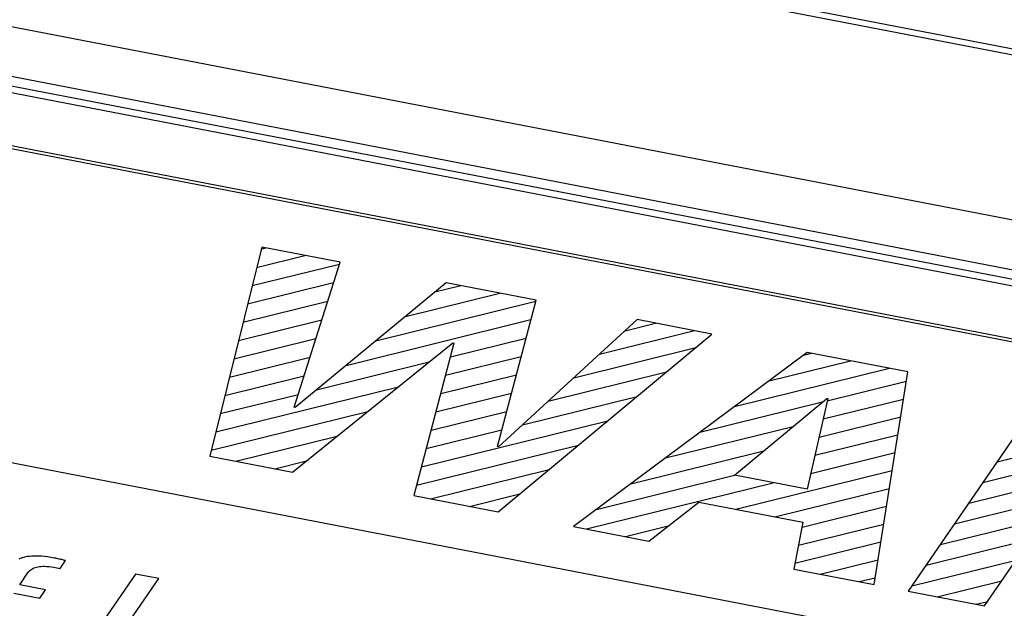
# Model space of a CAD drawing. Extents: x -841 to -216, y -127 to 601.
# Tile 153 of 201: x -333.7 to -325.3, y 513.29 to 518.3. Entities that reach past the tile are written whole.
import ezdxf

# ---------------------------------------------------------------- set-up
doc = ezdxf.new("R2010")
doc.units = 0
doc.header["$LTSCALE"] = 23.1
doc.layers.add('HEATSINK_AM_0', color=7, linetype='CONTINUOUS')

msp = doc.modelspace()

# ---------------------------------------------------------------- linework, layer by layer
at = {"layer": 'HEATSINK_AM_0', "color": 7}
for p, q in [((-281.7437, 509.6108), (-357.1239, 524.1493)), ((-282.1032, 509.7313), (-356.6508, 524.1091)), ((-352.7053, 521.8923), (-287.8664, 509.3869)), ((-352.8079, 521.4884), (-287.969, 508.9831)), ((-287.969, 508.8983), (-352.8079, 521.4036)), ((-287.5847, 508.768), (-352.8934, 521.364)), ((-288.6901, 508.529), (-337.5951, 517.9613)), ((-288.7055, 508.5066), (-337.5951, 517.9358)), ((-331.6351, 516.3624), (-332.078, 514.5806)), ((-331.6394, 516.3451), (-331.5982, 516.3553)), ((-330.9671, 516.2335), (-331.6351, 516.3624)), ((-331.6781, 516.1893), (-331.266, 516.2912)), ((-331.7168, 516.0336), (-330.9721, 516.2176)), ((-331.3572, 514.9976), (-330.9671, 516.2335)), ((-331.7556, 515.8778), (-331.0222, 516.0591)), ((-330.0621, 516.059), (-331.3487, 514.9959)), ((-330.1571, 515.9805), (-329.937, 516.0349)), ((-329.295, 515.911), (-330.0621, 516.059)), ((-330.4094, 515.772), (-329.6048, 515.9708)), ((-331.7943, 515.7221), (-331.0722, 515.9005)), ((-330.6618, 515.5634), (-329.2978, 515.9005)), ((-329.6249, 514.6634), (-329.295, 515.911)), ((-331.833, 515.5664), (-331.1222, 515.742)), ((-330.9142, 515.3549), (-329.3391, 515.7441)), ((-328.4331, 515.7448), (-329.6163, 514.6618)), ((-328.5366, 515.65), (-328.2759, 515.7145)), ((-327.7953, 515.6218), (-328.4331, 515.7448)), ((-329.6174, 514.106), (-327.7953, 515.6218)), ((-328.7554, 515.4498), (-327.9436, 515.6504)), ((-339.2305, 515.5802), (-290.3255, 506.148)), ((-331.8717, 515.4106), (-331.1723, 515.5835)), ((-331.3713, 514.4442), (-330.0044, 515.5461)), ((-329.9957, 515.5445), (-330.337, 514.2448)), ((-330.0263, 515.4281), (-329.3805, 515.5877)), ((-330.0044, 515.5461), (-329.9957, 515.5445)), ((-328.9741, 515.2496), (-327.9337, 515.5067)), ((-331.9104, 515.2549), (-331.2223, 515.4249)), ((-330.0673, 515.2718), (-329.4219, 515.4313)), ((-326.9824, 515.465), (-328.9769, 513.9824)), ((-327.0138, 515.4416), (-326.9469, 515.4582)), ((-326.1248, 515.2996), (-326.9824, 515.465)), ((-331.1666, 515.1463), (-330.2058, 515.3838)), ((-327.3084, 515.2227), (-326.6147, 515.3941)), ((-331.9491, 515.0991), (-331.2724, 515.2664)), ((-330.1084, 515.1155), (-329.4632, 515.2749)), ((-329.1928, 515.0494), (-328.1836, 515.2988)), ((-327.603, 515.0037), (-326.2825, 515.33)), ((-326.4126, 513.4879), (-326.1248, 515.2996)), ((-332.0266, 514.7877), (-330.4673, 515.173)), ((-326.8126, 515.0528), (-326.1375, 515.2197)), ((-331.9878, 514.9434), (-331.3224, 515.1078)), ((-330.1494, 514.9592), (-329.5046, 515.1185)), ((-329.4116, 514.8492), (-328.4336, 515.0908)), ((-327.8975, 514.7848), (-326.8542, 515.0426)), ((-327.6036, 514.4185), (-326.817, 515.0736)), ((-326.8083, 515.0719), (-326.9831, 514.2988)), ((-326.8476, 514.898), (-326.1617, 515.0675)), ((-326.817, 515.0736), (-326.8083, 515.0719)), ((-324.9888, 515.0805), (-326.1212, 513.4317)), ((-332.0653, 514.6319), (-330.7288, 514.9622)), ((-331.3487, 514.9959), (-331.3572, 514.9976)), ((-330.1905, 514.8029), (-329.5459, 514.9621)), ((-330.2725, 514.4902), (-328.6835, 514.8829)), ((-328.1921, 514.5658), (-327.1038, 514.8347)), ((-326.8826, 514.7432), (-326.1859, 514.9154)), ((-325.3643, 514.5337), (-323.9569, 514.8815)), ((-331.8554, 514.5376), (-330.9903, 514.7514)), ((-330.2315, 514.6465), (-329.5873, 514.8057)), ((-326.9176, 514.5884), (-326.21, 514.7632)), ((-330.3136, 514.3339), (-328.9334, 514.675)), ((-329.6163, 514.6618), (-329.6249, 514.6634)), ((-328.4867, 514.3468), (-327.3534, 514.6269)), ((-326.9526, 514.4336), (-326.2342, 514.6111)), ((-332.078, 514.5806), (-331.3713, 514.4442)), ((-331.5232, 514.4735), (-331.2518, 514.5406)), ((-325.4852, 514.3576), (-324.5977, 514.577)), ((-330.1942, 514.2172), (-329.1834, 514.467)), ((-328.7812, 514.1279), (-327.603, 514.419)), ((-326.9831, 514.2988), (-327.6036, 514.4185)), ((-327.5926, 514.1293), (-326.2584, 514.4589)), ((-328.8653, 513.9609), (-327.2723, 514.3546)), ((-325.6062, 514.1816), (-324.7186, 514.4009)), ((-329.862, 514.1532), (-329.4333, 514.2591)), ((-327.2603, 514.0652), (-326.2825, 514.3068)), ((-330.337, 514.2448), (-329.6174, 514.106)), ((-328.3347, 513.8586), (-327.907, 514.1899)), ((-327.907, 514.1899), (-327.0192, 514.0187)), ((-325.848, 513.8295), (-324.4441, 514.1764)), ((-325.7271, 514.0055), (-324.7942, 514.2361)), ((-327.0275, 513.9765), (-326.3067, 514.1546)), ((-327.0192, 514.0187), (-327.0979, 513.62)), ((-327.0578, 513.8229), (-326.3309, 514.0025)), ((-328.9769, 513.9824), (-328.3347, 513.8586)), ((-328.5331, 513.8968), (-328.1693, 513.9867)), ((-325.4705, 513.3062), (-325.0015, 513.989)), ((-327.0882, 513.6692), (-326.3551, 513.8504)), ((-325.9689, 513.6534), (-325.0813, 513.8727)), ((-333.6932, 513.7105), (-333.7071, 513.7051)), ((-333.6787, 513.7153), (-333.6932, 513.7105)), ((-333.6636, 513.7193), (-333.6787, 513.7153)), ((-333.6478, 513.7227), (-333.6636, 513.7193)), ((-333.6313, 513.7255), (-333.6478, 513.7227)), ((-333.6139, 513.7276), (-333.6313, 513.7255)), ((-333.5956, 513.7291), (-333.6139, 513.7276)), ((-333.5763, 513.73), (-333.5956, 513.7291)), ((-333.556, 513.7301), (-333.5763, 513.73)), ((-333.5344, 513.7295), (-333.556, 513.7301)), ((-333.5115, 513.7281), (-333.5344, 513.7295)), ((-333.4872, 513.7259), (-333.5115, 513.7281)), ((-333.4612, 513.7228), (-333.4872, 513.7259)), ((-333.4334, 513.7187), (-333.4612, 513.7228)), ((-333.4034, 513.7136), (-333.4334, 513.7187)), ((-333.3901, 513.7111), (-333.4034, 513.7136)), ((-333.3615, 513.7052), (-333.3901, 513.7111)), ((-333.3493, 513.7024), (-333.3615, 513.7052)), ((-333.3547, 513.6241), (-333.3084, 513.6914)), ((-333.338, 513.6997), (-333.3493, 513.7024)), ((-333.3167, 513.6939), (-333.338, 513.6997)), ((-333.3084, 513.6914), (-333.3167, 513.6939)), ((-326.8719, 513.5765), (-326.3792, 513.6982)), ((-326.0898, 513.4774), (-325.2023, 513.6967)), ((-333.6984, 513.4861), (-333.6309, 513.5842)), ((-333.6309, 513.5842), (-333.6279, 513.5886)), ((-333.6279, 513.5886), (-333.6203, 513.598)), ((-333.6203, 513.598), (-333.6124, 513.6061)), ((-333.6124, 513.6061), (-333.6041, 513.6131)), ((-333.6041, 513.6131), (-333.5955, 513.6193)), ((-333.5955, 513.6193), (-333.5863, 513.6246)), ((-333.5863, 513.6246), (-333.5766, 513.6292)), ((-333.5766, 513.6292), (-333.5663, 513.6331)), ((-333.5663, 513.6331), (-333.5553, 513.6364)), ((-333.5553, 513.6364), (-333.5435, 513.639)), ((-333.5435, 513.639), (-333.5309, 513.6411)), ((-333.5309, 513.6411), (-333.5241, 513.6419)), ((-333.5241, 513.6419), (-333.5171, 513.6425)), ((-333.5171, 513.6425), (-333.5023, 513.6432)), ((-333.5023, 513.6432), (-333.4863, 513.6432)), ((-333.4863, 513.6432), (-333.4688, 513.6425)), ((-333.4688, 513.6425), (-333.4498, 513.6409)), ((-333.4498, 513.6409), (-333.4291, 513.6383)), ((-333.4291, 513.6383), (-333.4065, 513.6347)), ((-333.4065, 513.6347), (-333.3817, 513.63)), ((-333.3817, 513.63), (-333.3547, 513.6241)), ((-332.7116, 513.5763), (-333.2778, 512.7519)), ((-332.5133, 513.5381), (-332.7116, 513.5763)), ((-327.0979, 513.62), (-326.4126, 513.4879)), ((-333.0796, 512.7137), (-332.5133, 513.5381)), ((-326.5397, 513.5124), (-326.4034, 513.5461)), ((-325.8752, 513.3842), (-325.3232, 513.5206)), ((-333.747, 513.4153), (-333.5272, 513.3729)), ((-333.4786, 513.4437), (-333.6984, 513.4861)), ((-333.5272, 513.3729), (-333.4786, 513.4437)), ((-326.1212, 513.4317), (-325.4705, 513.3062)), ((-325.543, 513.3201), (-325.4441, 513.3446))]:
    msp.add_line(p, q, dxfattribs=at)

doc.saveas('drawing.dxf')
